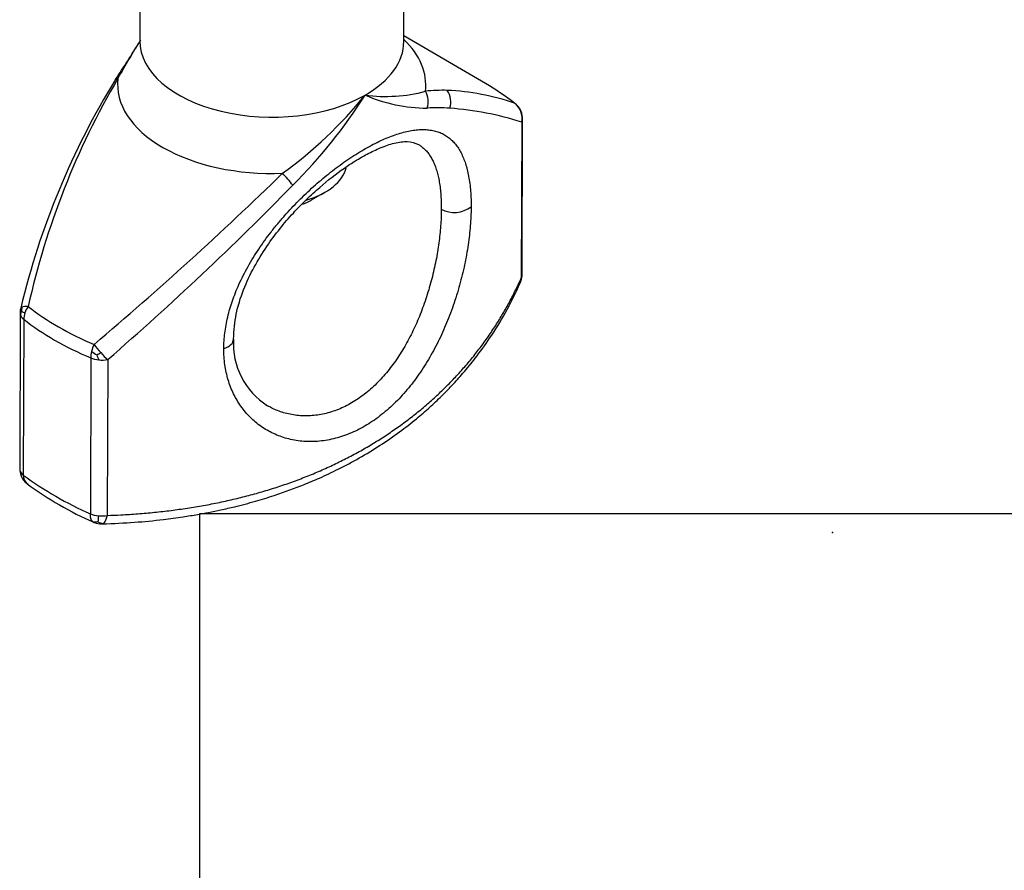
# Paper-space layout 'Invenitec-A4' of a CAD drawing. Header units: millimetres. Extents: x -49 to 254, y -43 to 249.
# Tile 7 of 13: x 164 to 190, y 87 to 109. Entities that reach past the tile are written whole.
import ezdxf
from ezdxf.lldxf.tags import DXFTag

# ---------------------------------------------------------------- set-up
doc = ezdxf.new("R2010")
doc.units = ezdxf.units.MM
doc.layers.add('Default', color=7, linetype='Continuous')
doc.layers.add('TC-15T-CLAMP', color=7, linetype='Continuous')
tags = doc.linetypes.add('DOT2', pattern=[3.175, 0, -3.175]).pattern_tags.tags
tags[6:7] = [DXFTag(74, 4), DXFTag(75, 0), DXFTag(340, '0'), DXFTag(46, 0.0), DXFTag(50, 0.0), DXFTag(44, 0.0), DXFTag(45, 0.0)]
tags[4:5] = [DXFTag(74, 4), DXFTag(75, 0), DXFTag(340, '0'), DXFTag(46, 0.0), DXFTag(50, 0.0), DXFTag(44, 0.0), DXFTag(45, 0.0)]
picture_1 = doc.add_image_def('image1.jpg', size_in_pixel=(1363, 928))

# ---------------------------------------------------------------- blocks, each defined once
blk = doc.blocks.new('SE5')
at = {"layer": 'TC-15T-CLAMP', "color": 7, "linetype": 'Continuous'}
for p, q in [((216.596, 71.813), (216.584, 66.93)), ((223.584, 66.912), (223.594, 70.982)), ((225.748, 65.799), (223.584, 67.064)), ((226.709, 64.778), (226.698, 60.644)), ((226.722, 60.732), (226.733, 64.866)), ((221.138, 62.71), (221.494, 62.915)), ((213.411, 59.718), (213.4, 55.584)), ((213.507, 59.548), (213.496, 55.414)), ((215.285, 58.521), (215.274, 54.387)), ((215.733, 58.479), (215.722, 54.345)), ((213.549, 55.226), (213.614, 55.179))]:
    blk.add_line(p, q, dxfattribs=at)
for centre, radius, start, end in [((174.096, 93.544), 50.147, 326.5554, 327.9113), ((230.745, 57.881), 16.797, 147.3386, 151.3432), ((233.793, 54.957), 20.944, 148.4758, 166.5171), ((234.104, 55.325), 20.98, 149.6182, 167.4429), ((223.103, 69.589), 4.133, 262.437, 284.7738), ((224.615, 61.545), 4.074, 88.312, 96.4685), ((223.654, 65.312), 0.575, 343.2767, 29.1754), ((224.288, 65.31), 0.543, 342.1433, 34.3699), ((224.475, 59.419), 6.203, 70.7611, 87.5968), ((213.702, 72.655), 11.391, 305.8092, 321.0325), ((210.852, 72.922), 13.865, 314.8971, 327.5985), ((224.209, 69.263), 4.116, 246.3629, 269.9472), ((224.484, 60.312), 4.843, 86.2042, 93.2945), ((224.13, 56.489), 8.681, 72.719, 85.5474), ((226.246, 64.877), 0.484, 22.1295, 45.0087), ((226.224, 64.865), 0.508, 358.8819, 22.4188), ((153.644, 131.821), 95.556, 310.23975, 314.28764), ((218.683, 61.705), 2.402, 35.5122, 45.5019), ((161.943, 120.506), 82.102, 310.93165, 315.63612), ((224.926, 63.101), 0.721, 241.1547, 307.7893), ((226.228, 60.731), 0.493, 335.7778, 355.3712), ((226.467, 60.624), 0.232, 336.3527, 4.8786), ((213.913, 59.717), 0.502, 165.7016, 178.7055), ((213.866, 59.785), 0.417, 168.1354, 184.1342), ((213.583, 59.653), 0.167, 142.3366, 173.31), ((213.721, 60.261), 0.574, 241.9452, 251.4253), ((221.022, 58.906), 1.958, 176.6671, 237.6344), ((216.068, 59.681), 1.245, 232.3644, 240.0134), ((214.119, 60.901), 2.653, 300.0085, 302.5726), ((216.858, 59.1), 1.498, 199.3895, 204.9148), ((213.761, 55.54), 0.354, 180.4135, 199.152), ((213.953, 55.614), 0.56, 199.7673, 223.7653), ((219.084, 63.04), 9.454, 233.7661, 246.2339), ((213.787, 55.405), 0.291, 178.3436, 228.1391), ((213.842, 55.517), 0.412, 217.1425, 222.8943), ((213.842, 55.517), 0.412, 224.5347, 232.8533), ((213.759, 55.409), 0.276, 233.0305, 237.6661), ((219.2, 62.836), 9.484, 233.8105, 246.128), ((217.593, 54.042), 2.124, 172.0699, 176.2913), ((215.41, 54.403), 0.232, 250.512, 285.9018), ((215.591, 54.724), 0.604, 249.9353, 268.0797), ((215.639, 54.46), 0.326, 239.5354, 267.4637)]:
    blk.add_arc(centre, radius, start, end, dxfattribs=at)
for centre, major_axis, ratio, start_param, end_param in [((220.084, 66.921), (3.5, -0.009), 0.575617, 3.141593, 5.499282), ((220.084, 66.921), (-3.5, 0.009), 0.575617, 2.357689, 3.141593), ((220.081, 65.764), (-4.086, 0.011), 0.575617, 3.073, 3.68369), ((220.081, 65.764), (4.086, -0.011), 0.575617, 3.073, 4.783971), ((220.073, 62.581), (7.979, -0.021), 0.575617, 0.631517, 0.780914), ((226.233, 64.867), (0.174, 0.469), 0.967477, 5.449082, 6.019794), ((226.233, 64.867), (-0.31, -0.392), 0.660008, 3.005627, 3.229106), ((226.233, 64.867), (0.174, 0.469), 0.967477, 4.878368, 5.449081), ((226.233, 64.867), (-0.5, 0.001), 0.575616, 2.831808, 3.141593), ((226.233, 64.867), (-0.5, 0.001), 0.575616, 3.141593, 3.302459), ((220.076, 63.729), (2, -0.005), 0.575617, 5.191687, 6.146027), ((220.074, 63.32), (1.5, -0.004), 0.575617, -0.977623, -0.780914), ((226.222, 60.733), (-0.5, 0.001), 0.575617, 2.831807, 3.103173), ((226.222, 60.733), (-0.5, 0.001), 0.575617, 3.103173, 3.141593), ((213.911, 59.717), (0.484, -0.124), 0.243873, 2.830885, 3.142227), ((213.911, 59.717), (-0.484, 0.124), 0.243873, -0.881419, -0.310707), ((213.911, 59.717), (-0.31, -0.392), 0.660008, 4.799902, 5.192601), ((220.073, 62.581), (-7.979, 0.021), 0.575617, 0.631517, 0.942268), ((213.911, 59.717), (0.5, -0.001), 0.575617, 3.103762, 3.141593), ((213.911, 59.717), (0.5, -0.001), 0.575617, 3.141593, 3.302459), ((213.911, 59.717), (-0.5, 0.001), 0.575617, 0.160866, 0.631518), ((213.911, 59.717), (-0.31, -0.392), 0.660008, 5.192601, 5.585301), ((220.072, 62.292), (-8.125, 0.021), 0.575617, 0.631517, 0.942268), ((218.568, 59.02), (-0.5, 0.001), 0.575574, 2.081528, 3.144461), ((215.579, 58.753), (-0.194, -0.461), 0.480782, 4.643116, 5.035816), ((215.579, 58.753), (0.33, -0.376), 0.165989, 4.23255, 4.803263), ((215.579, 58.753), (-0.194, -0.461), 0.480782, 5.035815, 5.428515), ((215.579, 58.753), (-0.5, 0.001), 0.575616, 0.942268, 1.41292), ((215.579, 58.753), (-0.5, 0.001), 0.575617, 1.41292, 1.883571), ((215.579, 58.753), (0.33, -0.376), 0.165988, 4.803262, 5.373976), ((213.9, 55.583), (0.5, -0.001), 0.575617, 3.141593, 3.302459), ((213.9, 55.583), (-0.5, 0.001), 0.575617, 0.160866, 0.631518), ((215.569, 54.619), (-0.5, 0.001), 0.575616, 0.942268, 1.41292), ((215.569, 54.619), (-0.5, 0.001), 0.575617, 1.41292, 1.883571)]:
    blk.add_ellipse(centre, major_axis=major_axis, ratio=ratio, start_param=start_param, end_param=end_param, dxfattribs=at)
for points, degree, knots in [([(216.583, 66.929), (216.583, 66.925), (216.584, 66.911), (216.581, 66.896), (216.579, 66.894), (216.579, 66.894)], 3, [0, 0, 0, 0, 0.1096195, 0.4815005, 0.5242435, 0.5242435, 0.5242435, 0.5242435]), ([(223.588, 66.876), (223.588, 66.876), (223.585, 66.884), (223.585, 66.9), (223.585, 66.913)], 3, [0.7567421, 0.7567421, 0.7567421, 0.7567421, 0.8641044, 1, 1, 1, 1]), ([(218.811, 58.769), (218.812, 58.836), (218.814, 58.905), (218.823, 59.043), (218.829, 59.112), (218.847, 59.252), (218.858, 59.322), (218.883, 59.464), (218.898, 59.535), (218.932, 59.678), (218.951, 59.75), (218.993, 59.893), (219.016, 59.965), (219.066, 60.109), (219.093, 60.181), (219.15, 60.325), (219.181, 60.397), (219.249, 60.549), (219.287, 60.628), (219.367, 60.787), (219.409, 60.866), (219.497, 61.023), (219.543, 61.101), (219.638, 61.256), (219.687, 61.333), (219.79, 61.486), (219.843, 61.562), (219.951, 61.713), (220.007, 61.787), (220.121, 61.935), (220.18, 62.008), (220.299, 62.152), (220.36, 62.223), (220.483, 62.362), (220.545, 62.429), (220.67, 62.562), (220.733, 62.628), (220.861, 62.757), (220.926, 62.82), (221.057, 62.944), (221.123, 63.005), (221.256, 63.124), (221.323, 63.182), (221.457, 63.296), (221.524, 63.351), (221.659, 63.459), (221.727, 63.511), (221.862, 63.613), (221.93, 63.662), (222.068, 63.759), (222.138, 63.807), (222.278, 63.899), (222.348, 63.943), (222.486, 64.027), (222.554, 64.067), (222.69, 64.142), (222.758, 64.178), (222.891, 64.245), (222.957, 64.277), (223.087, 64.335), (223.151, 64.362), (223.277, 64.412), (223.339, 64.434), (223.46, 64.474), (223.52, 64.492), (223.637, 64.522), (223.694, 64.535), (223.805, 64.556), (223.859, 64.564), (223.965, 64.575), (224.017, 64.578), (224.118, 64.579), (224.167, 64.578), (224.262, 64.569), (224.308, 64.563), (224.398, 64.545), (224.441, 64.533), (224.525, 64.505), (224.566, 64.489), (224.644, 64.451), (224.681, 64.429), (224.752, 64.383), (224.785, 64.357), (224.849, 64.302), (224.88, 64.273), (224.938, 64.208), (224.966, 64.174), (225.019, 64.101), (225.044, 64.062), (225.091, 63.981), (225.113, 63.938), (225.155, 63.847), (225.174, 63.8), (225.211, 63.701), (225.227, 63.649), (225.258, 63.542), (225.272, 63.487), (225.297, 63.369), (225.309, 63.307), (225.329, 63.179), (225.337, 63.113), (225.351, 62.977), (225.356, 62.907), (225.364, 62.764), (225.367, 62.691), (225.368, 62.588), (225.368, 62.559), (225.368, 62.531)], 3, [0, 0, 0, 0, 0.017338, 0.017338, 0.034678, 0.034678, 0.052022, 0.052022, 0.069374, 0.069374, 0.086737, 0.086737, 0.104112, 0.104112, 0.121498, 0.121498, 0.138897, 0.138897, 0.158231, 0.158231, 0.177582, 0.177582, 0.196952, 0.196952, 0.216341, 0.216341, 0.23575, 0.23575, 0.255177, 0.255177, 0.27462, 0.27462, 0.29408, 0.29408, 0.313123, 0.313123, 0.332179, 0.332179, 0.351246, 0.351246, 0.370324, 0.370324, 0.389405, 0.389405, 0.408493, 0.408493, 0.427587, 0.427587, 0.446686, 0.446686, 0.46664, 0.46664, 0.486597, 0.486597, 0.506554, 0.506554, 0.526511, 0.526511, 0.546468, 0.546468, 0.566422, 0.566422, 0.586371, 0.586371, 0.606314, 0.606314, 0.626063, 0.626063, 0.645802, 0.645802, 0.665531, 0.665531, 0.685248, 0.685248, 0.704956, 0.704956, 0.724649, 0.724649, 0.744326, 0.744326, 0.763986, 0.763986, 0.782879, 0.782879, 0.801755, 0.801755, 0.820613, 0.820613, 0.839454, 0.839454, 0.858272, 0.858272, 0.877074, 0.877074, 0.89586, 0.89586, 0.914633, 0.914633, 0.934157, 0.934157, 0.953671, 0.953671, 0.973177, 0.973177, 0.992679, 0.992679, 1, 1, 1, 1]), ([(219.068, 59.02), (219.082, 59.26), (219.111, 59.656), (219.316, 60.318), (219.598, 60.919), (219.932, 61.465), (220.287, 61.944), (220.645, 62.361), (220.999, 62.725), (221.452, 63.141), (221.893, 63.485), (222.314, 63.76), (222.64, 63.946), (222.992, 64.112), (223.359, 64.234), (223.712, 64.281), (223.875, 64.221), (223.974, 64.18)], 3, [0, 0, 0, 0, 0.082636, 0.159909, 0.231787, 0.29814, 0.358806, 0.413751, 0.465487, 0.515009, 0.607037, 0.649613, 0.695863, 0.754356, 0.824703, 0.906543, 1, 1, 1, 1]), ([(223.974, 64.181), (223.996, 64.168), (224.018, 64.154), (224.069, 64.118), (224.096, 64.095), (224.15, 64.046), (224.175, 64.019), (224.223, 63.962), (224.247, 63.931), (224.29, 63.866), (224.311, 63.832), (224.35, 63.759), (224.368, 63.72), (224.403, 63.64), (224.419, 63.598), (224.449, 63.51), (224.462, 63.464), (224.488, 63.368), (224.499, 63.319), (224.52, 63.214), (224.529, 63.159), (224.546, 63.045), (224.553, 62.987), (224.564, 62.866), (224.569, 62.804), (224.575, 62.676), (224.577, 62.611), (224.578, 62.52), (224.578, 62.494), (224.578, 62.469)], 3, [0.7501085, 0.7501085, 0.7501085, 0.7501085, 0.7639856, 0.7639856, 0.7828788, 0.7828788, 0.8017548, 0.8017548, 0.8206129, 0.8206129, 0.8394536, 0.8394536, 0.8582721, 0.8582721, 0.8770742, 0.8770742, 0.8958603, 0.8958603, 0.9146326, 0.9146326, 0.9341572, 0.9341572, 0.9536714, 0.9536714, 0.9731774, 0.9731774, 0.992679, 0.992679, 1, 1, 1, 1]), ([(225.368, 62.531), (225.368, 62.483), (225.367, 62.435), (225.364, 62.308), (225.36, 62.229), (225.35, 62.067), (225.344, 61.985), (225.327, 61.819), (225.318, 61.735), (225.295, 61.564), (225.283, 61.477), (225.254, 61.302), (225.238, 61.214), (225.204, 61.037), (225.185, 60.948), (225.144, 60.769), (225.122, 60.679), (225.075, 60.498), (225.05, 60.408), (224.998, 60.228), (224.97, 60.138), (224.911, 59.958), (224.88, 59.868), (224.814, 59.69), (224.78, 59.601), (224.711, 59.429), (224.675, 59.345), (224.602, 59.179), (224.564, 59.096), (224.485, 58.933), (224.444, 58.853), (224.359, 58.694), (224.316, 58.615), (224.226, 58.461), (224.18, 58.385), (224.085, 58.236), (224.036, 58.163), (223.936, 58.019), (223.885, 57.949), (223.78, 57.812), (223.727, 57.745), (223.616, 57.614), (223.559, 57.549), (223.442, 57.424), (223.383, 57.363), (223.262, 57.247), (223.2, 57.19), (223.076, 57.083), (223.012, 57.031), (222.884, 56.933), (222.819, 56.886), (222.688, 56.798), (222.622, 56.757), (222.488, 56.679), (222.42, 56.642), (222.284, 56.575), (222.216, 56.544), (222.077, 56.487), (222.006, 56.461), (221.865, 56.415), (221.794, 56.395), (221.652, 56.36), (221.581, 56.346), (221.439, 56.324), (221.369, 56.315), (221.228, 56.304), (221.158, 56.302), (221.02, 56.303), (220.951, 56.307), (220.815, 56.319), (220.748, 56.328), (220.615, 56.352), (220.55, 56.367), (220.424, 56.402), (220.363, 56.421), (220.244, 56.465), (220.186, 56.489), (220.072, 56.543), (220.016, 56.572), (219.907, 56.635), (219.854, 56.669), (219.751, 56.741), (219.701, 56.779), (219.604, 56.86), (219.557, 56.903), (219.468, 56.992), (219.425, 57.039), (219.342, 57.136), (219.303, 57.187), (219.229, 57.291), (219.194, 57.344), (219.129, 57.455), (219.099, 57.512), (219.042, 57.629), (219.016, 57.689), (218.968, 57.813), (218.946, 57.876), (218.908, 58.005), (218.891, 58.07), (218.862, 58.204), (218.85, 58.272), (218.83, 58.411), (218.823, 58.481), (218.813, 58.624), (218.811, 58.696), (218.811, 58.769)], 3, [0, 0, 0, 0, 0.012179, 0.012179, 0.03168, 0.03168, 0.051188, 0.051188, 0.070703, 0.070703, 0.090374, 0.090374, 0.110058, 0.110058, 0.129758, 0.129758, 0.149476, 0.149476, 0.169219, 0.169219, 0.18898, 0.18898, 0.208762, 0.208762, 0.228563, 0.228563, 0.247552, 0.247552, 0.266557, 0.266557, 0.285578, 0.285578, 0.304614, 0.304614, 0.323659, 0.323659, 0.342716, 0.342716, 0.361783, 0.361783, 0.38086, 0.38086, 0.400396, 0.400396, 0.41994, 0.41994, 0.439488, 0.439488, 0.459041, 0.459041, 0.478593, 0.478593, 0.498147, 0.498147, 0.517701, 0.517701, 0.537254, 0.537254, 0.557329, 0.557329, 0.577399, 0.577399, 0.597465, 0.597465, 0.617523, 0.617523, 0.637579, 0.637579, 0.657624, 0.657624, 0.677658, 0.677658, 0.697679, 0.697679, 0.716813, 0.716813, 0.735933, 0.735933, 0.755037, 0.755037, 0.774124, 0.774124, 0.793192, 0.793192, 0.812243, 0.812243, 0.831275, 0.831275, 0.85029, 0.85029, 0.86905, 0.86905, 0.887793, 0.887793, 0.906522, 0.906522, 0.925238, 0.925238, 0.943939, 0.943939, 0.962631, 0.962631, 0.981317, 0.981317, 1, 1, 1, 1]), ([(224.578, 62.469), (224.578, 62.427), (224.577, 62.384), (224.575, 62.271), (224.572, 62.201), (224.563, 62.057), (224.558, 61.984), (224.544, 61.837), (224.536, 61.762), (224.518, 61.61), (224.508, 61.533), (224.484, 61.377), (224.471, 61.299), (224.443, 61.142), (224.427, 61.062), (224.393, 60.903), (224.375, 60.823), (224.337, 60.663), (224.316, 60.583), (224.272, 60.423), (224.249, 60.343), (224.2, 60.184), (224.174, 60.104), (224.12, 59.946), (224.091, 59.868), (224.033, 59.715), (224.004, 59.64), (223.942, 59.493), (223.91, 59.42), (223.844, 59.276), (223.81, 59.205), (223.739, 59.064), (223.702, 58.995), (223.626, 58.858), (223.588, 58.791), (223.507, 58.659), (223.466, 58.595), (223.382, 58.468), (223.338, 58.406), (223.249, 58.286), (223.204, 58.227), (223.109, 58.111), (223.061, 58.055), (222.961, 57.945), (222.911, 57.892), (222.807, 57.789), (222.755, 57.74), (222.648, 57.646), (222.593, 57.601), (222.483, 57.516), (222.427, 57.475), (222.314, 57.399), (222.257, 57.363), (222.142, 57.296), (222.084, 57.264), (221.966, 57.207), (221.907, 57.18), (221.787, 57.132), (221.725, 57.11), (221.602, 57.071), (221.541, 57.054), (221.417, 57.026), (221.356, 57.015), (221.232, 56.997), (221.171, 56.991), (221.048, 56.984), (220.987, 56.983), (220.866, 56.986), (220.806, 56.991), (220.687, 57.005), (220.628, 57.014), (220.512, 57.038), (220.455, 57.052), (220.344, 57.086), (220.291, 57.104), (220.186, 57.145), (220.135, 57.168), (220.047, 57.212), (220.01, 57.231), (219.974, 57.252)], 3, [0, 0, 0, 0, 0.0121786, 0.0121786, 0.0316803, 0.0316803, 0.0511877, 0.0511877, 0.0707034, 0.0707034, 0.0903736, 0.0903736, 0.1100575, 0.1100575, 0.1297581, 0.1297581, 0.1494759, 0.1494759, 0.1692186, 0.1692186, 0.1889804, 0.1889804, 0.208762, 0.208762, 0.2285626, 0.2285626, 0.2475518, 0.2475518, 0.2665573, 0.2665573, 0.2855782, 0.2855782, 0.3046136, 0.3046136, 0.3236587, 0.3236587, 0.3427159, 0.3427159, 0.3617834, 0.3617834, 0.3808604, 0.3808604, 0.4003964, 0.4003964, 0.4199396, 0.4199396, 0.4394879, 0.4394879, 0.4590405, 0.4590405, 0.4785929, 0.4785929, 0.4981469, 0.4981469, 0.5177009, 0.5177009, 0.5372537, 0.5372537, 0.5573286, 0.5573286, 0.5773992, 0.5773992, 0.5974646, 0.5974646, 0.6175226, 0.6175226, 0.6375786, 0.6375786, 0.657624, 0.657624, 0.6776582, 0.6776582, 0.6976788, 0.6976788, 0.7168132, 0.7168132, 0.7359328, 0.7359328, 0.7501647, 0.7501647, 0.7501647, 0.7501647]), ([(215.722, 54.345), (215.843, 54.349), (215.965, 54.354), (216.235, 54.369), (216.384, 54.378), (216.68, 54.401), (216.828, 54.414), (217.121, 54.443), (217.267, 54.46), (217.558, 54.496), (217.702, 54.517), (217.989, 54.56), (218.132, 54.584), (218.416, 54.635), (218.556, 54.662), (218.836, 54.721), (218.975, 54.752), (219.25, 54.817), (219.387, 54.852), (219.658, 54.925), (219.793, 54.963), (220.059, 55.043), (220.191, 55.085), (220.453, 55.172), (220.582, 55.218), (220.839, 55.313), (220.965, 55.362), (221.217, 55.464), (221.341, 55.517), (221.586, 55.626), (221.707, 55.682), (221.947, 55.799), (222.065, 55.858), (222.299, 55.982), (222.414, 56.045), (222.641, 56.175), (222.753, 56.242), (222.974, 56.379), (223.083, 56.449), (223.297, 56.593), (223.402, 56.666), (223.609, 56.816), (223.71, 56.893), (223.91, 57.049), (224.009, 57.129), (224.201, 57.292), (224.296, 57.374), (224.481, 57.543), (224.571, 57.629), (224.749, 57.803), (224.836, 57.891), (225.006, 58.071), (225.089, 58.162), (225.251, 58.348), (225.33, 58.441), (225.484, 58.632), (225.559, 58.728), (225.704, 58.923), (225.775, 59.022), (225.913, 59.221), (225.98, 59.322), (226.109, 59.526), (226.172, 59.629), (226.293, 59.837), (226.351, 59.942), (226.464, 60.154), (226.518, 60.261), (226.614, 60.46), (226.657, 60.552), (226.698, 60.644)], 3, [0, 0, 0, 0, 0.023982, 0.023982, 0.053678, 0.053678, 0.08338, 0.08338, 0.113085, 0.113085, 0.142796, 0.142796, 0.172508, 0.172508, 0.202224, 0.202224, 0.231944, 0.231944, 0.261667, 0.261667, 0.291379, 0.291379, 0.321093, 0.321093, 0.35081, 0.35081, 0.380529, 0.380529, 0.410248, 0.410248, 0.439969, 0.439969, 0.469691, 0.469691, 0.499413, 0.499413, 0.529135, 0.529135, 0.558857, 0.558857, 0.588578, 0.588578, 0.618298, 0.618298, 0.648017, 0.648017, 0.677735, 0.677735, 0.70745, 0.70745, 0.737162, 0.737162, 0.766886, 0.766886, 0.796606, 0.796606, 0.826323, 0.826323, 0.856036, 0.856036, 0.885746, 0.885746, 0.915453, 0.915453, 0.945154, 0.945154, 0.974851, 0.974851, 1, 1, 1, 1]), ([(215.583, 54.122), (215.9, 54.133), (216.408, 54.154), (217.136, 54.225), (217.689, 54.3), (218.087, 54.365), (218.42, 54.426), (218.748, 54.494), (219.164, 54.59), (219.638, 54.715), (220.116, 54.862), (220.54, 55.009), (220.94, 55.162), (221.379, 55.346), (221.874, 55.58), (222.413, 55.868), (222.955, 56.198), (223.459, 56.547), (223.896, 56.886), (224.264, 57.204), (224.577, 57.499), (224.871, 57.799), (225.172, 58.133), (225.511, 58.548), (225.891, 59.075), (226.312, 59.756), (226.537, 60.228), (226.68, 60.531)], 3, [0, 0, 0, 0, 0.056997, 0.108444, 0.144091, 0.170813, 0.190966, 0.213774, 0.240169, 0.279909, 0.316776, 0.34643, 0.376118, 0.409197, 0.450006, 0.496627, 0.544962, 0.592728, 0.636028, 0.672057, 0.705348, 0.736386, 0.770482, 0.811369, 0.863252, 0.926131, 1, 1, 1, 1]), ([(215.332, 54.184), (215.328, 54.188), (215.316, 54.201), (215.298, 54.226), (215.285, 54.258), (215.277, 54.296), (215.274, 54.336), (215.274, 54.37), (215.274, 54.387)], 6, [0, 0, 0, 0, 0, 0, 0, 0.2, 0.6, 1, 1, 1, 1, 1, 1, 1]), ([(215.624, 54.135), (215.629, 54.138), (215.641, 54.149), (215.662, 54.173), (215.68, 54.205), (215.696, 54.245), (215.709, 54.289), (215.718, 54.326), (215.722, 54.345)], 6, [0, 0, 0, 0, 0, 0, 0, 0.2, 0.6, 1, 1, 1, 1, 1, 1, 1]), ([(215.332, 54.184), (215.337, 54.18), (215.341, 54.176), (215.346, 54.173), (215.351, 54.169), (215.356, 54.167), (215.362, 54.164), (215.362, 54.164)], 6, [0, 0, 0, 0, 0, 0, 0, 0.2, 0.2159429, 0.2159429, 0.2159429, 0.2159429, 0.2159429, 0.2159429, 0.2159429]), ([(215.624, 54.135), (215.62, 54.132), (215.611, 54.126), (215.602, 54.122), (215.593, 54.12), (215.584, 54.119), (215.575, 54.12), (215.57, 54.12)], 6, [0, 0, 0, 0, 0, 0, 0, 0.2, 0.407902, 0.407902, 0.407902, 0.407902, 0.407902, 0.407902, 0.407902])]:
    blk.add_open_spline(points, degree=degree, knots=knots, dxfattribs=at)
blk.add_rational_spline([(215.94, 65.908), (215.951, 65.925), (215.973, 65.935), (216.005, 65.936)], [0.947871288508, 0.952276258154, 0.969652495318, 1], degree=3, dxfattribs=at)
blk.add_open_spline([(215.362, 54.164), (215.366, 54.162), (215.369, 54.161), (215.373, 54.16), (215.377, 54.158), (215.381, 54.157), (215.385, 54.157)], degree=6, dxfattribs=at)
blk = doc.blocks.new('Block1')
image = blk.add_image(picture_1, insert=(217.943, -29.221), size_in_units=(77.518, 52.778))
image.dxf.flags = 7

psp = doc.layouts.new('Invenitec-A4')

# ---------------------------------------------------------------- linework, layer by layer
at = {"layer": 'Default', "color": 7, "linetype": 'DOT2'}
psp.add_point((185.785, 95.6494), dxfattribs=at)

# ---------------------------------------------------------------- block references
at = {"layer": 'Default'}
psp.add_blockref('SE5', (-49.1679, 41.755), dxfattribs=at)
at = {"layer": 'Default', "color": 7}
psp.add_blockref('Block1', (-48.9348, 72.5984), dxfattribs=at)

doc.saveas('drawing.dxf')
